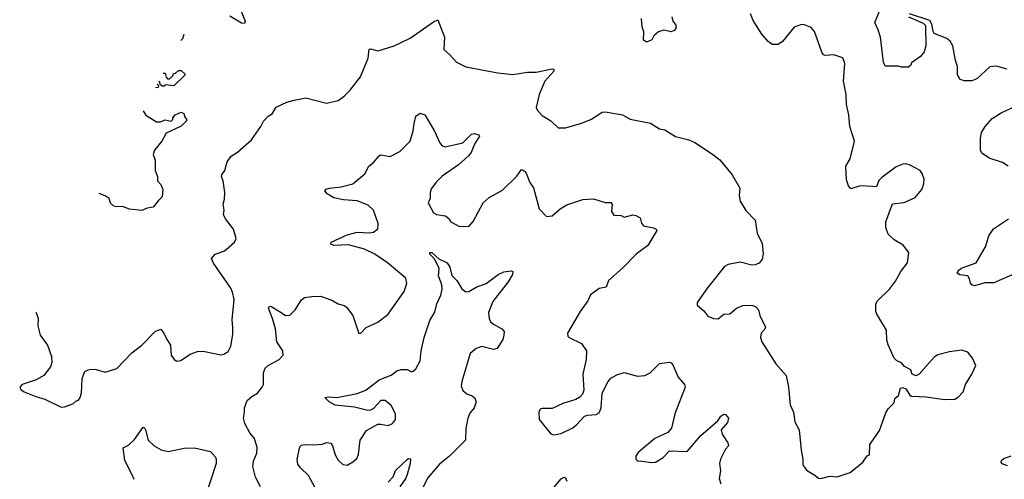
# Model space of a CAD drawing. Extents: x 2220333 to 2384341, y 721037 to 894043.
# Tile 162 of 256: x 2271023 to 2277737, y 851667 to 854805. Entities that reach past the tile are written whole.
import ezdxf

# ---------------------------------------------------------------- set-up
doc = ezdxf.new("R2010")
doc.units = 0

msp = doc.modelspace()

# ---------------------------------------------------------------- linework, layer by layer
at = {"layer": '0CON10XD'}
for points in [[(2272524.2, 854885), (2272560, 854795), (2272555, 854777.5), (2272535, 854781.2), (2272455, 854828.8)], [(2277083.6, 854825), (2277185, 854781.8), (2277199, 854765), (2277201.6, 854625), (2277191.1, 854585), (2277165, 854553.6), (2277105, 854510), (2277100, 854495), (2277085, 854480), (2277035, 854480), (2277015, 854487.5), (2276925, 854487.5), (2276912.5, 854515), (2276891.9, 854685), (2276877.8, 854735), (2276854.9, 854785), (2276885, 854863.5)], [(2271134, 852808.5), (2271136.2, 852805), (2271148, 852765), (2271145.8, 852715), (2271161.7, 852651.7), (2271212.7, 852582.7), (2271240.8, 852505), (2271242, 852465), (2271233.8, 852435), (2271186.7, 852375), (2271135, 852346.7), (2271040, 852315), (2271023, 852297), (2271030.7, 852280.7), (2271053.9, 852263.9), (2271132, 852232), (2271195, 852213.3), (2271305, 852160), (2271329.3, 852160.7), (2271385, 852182.5), (2271405, 852200), (2271425, 852207.5), (2271436.2, 852225), (2271444.1, 852255.9), (2271448.6, 852355), (2271466.1, 852403.9), (2271490, 852415), (2271515, 852418), (2271545, 852416.7), (2271605, 852398.8), (2271685, 852423.8), (2271788.8, 852531.2), (2271855, 852583.3), (2271947.5, 852675), (2271985, 852692.5), (2272006.7, 852665), (2272023.3, 852625), (2272051.7, 852581.7), (2272056, 852515), (2272075.8, 852485.8), (2272095, 852473.8), (2272122.7, 852477.3), (2272185, 852522), (2272235, 852540), (2272275, 852542), (2272395, 852516.2), (2272415, 852521.2), (2272445, 852540), (2272461.9, 852575), (2272475.6, 852655), (2272475.6, 852705), (2272472.5, 852755), (2272484.5, 852895), (2272473.5, 852945), (2272461.7, 852971.7), (2272345, 853142.5), (2272330, 853175), (2272355, 853203.8), (2272415, 853224), (2272430, 853235), (2272486.7, 853285), (2272499.5, 853310.5), (2272482, 853375), (2272426.2, 853445), (2272413.8, 853475), (2272416.2, 853505), (2272410, 853545), (2272420.7, 853579.3), (2272421.2, 853625), (2272410, 853705), (2272398.8, 853735), (2272401.2, 853745), (2272421.2, 853775), (2272436.7, 853835), (2272465, 853873.3), (2272509.1, 853900.9), (2272603.3, 853985), (2272666.7, 854075), (2272685, 854112.5), (2272717.5, 854145), (2272745, 854162.5), (2272773, 854207), (2272845, 854242), (2272895, 854256), (2272975, 854270.8), (2273115, 854235.6), (2273195, 854253.1), (2273237.5, 854285), (2273275.4, 854324.6), (2273346.2, 854415), (2273398.8, 854541.2), (2273405, 854602.5), (2273415, 854606.2), (2273467.3, 854592.7), (2273577.5, 854625), (2273685, 854678.8), (2273845, 854790), (2273875, 854802.5), (2273918.8, 854685), (2273915, 854600), (2273955, 854567.5), (2274002.5, 854515), (2274065, 854483.8), (2274282.9, 854442.9), (2274385, 854430), (2274485, 854446), (2274545, 854446.2), (2274655, 854468.8), (2274665.9, 854465.9), (2274665, 854453.3), (2274603.8, 854385), (2274566.1, 854293.9), (2274543.8, 854205), (2274553.3, 854185), (2274585, 854151.2), (2274644.3, 854114.3), (2274695.9, 854065.9), (2274745, 854066), (2274855, 854098), (2274917, 854123), (2274995, 854173.8), (2275015, 854176.7), (2275134.1, 854154.1), (2275185, 854126.2), (2275325, 854098.8), (2275385, 854060), (2275421.7, 854051.7), (2275495, 854006.7), (2275585, 853984), (2275626.2, 853966.2), (2275747.5, 853887.5), (2275797.7, 853847.7), (2275881.9, 853745), (2275934.1, 853654.1), (2275928.8, 853605), (2275936.7, 853565), (2275975, 853501.2), (2276039.2, 853435), (2276052.5, 853345), (2276085, 853280), (2276093, 853207), (2276085, 853170), (2276065, 853142.5), (2276039.3, 853130.7), (2276015, 853128.8), (2275935, 853150), (2275855, 853133.8), (2275829.5, 853120.5), (2275713.3, 852975), (2275642.5, 852875), (2275642.5, 852855), (2275687.7, 852817.7), (2275715, 852780), (2275753.9, 852763.9), (2275785, 852763.3), (2275825, 852793.3), (2275865, 852796.7), (2275910, 852835), (2275955, 852852.5), (2276015, 852856.7), (2276042.5, 852845), (2276060, 852825), (2276070, 852785), (2276108.8, 852705), (2276105, 852692.5), (2276078.8, 852665), (2276073.8, 852635), (2276083.3, 852605), (2276180, 852455), (2276248.8, 852375), (2276265.8, 852295), (2276277.5, 852175), (2276299.2, 852125), (2276309.5, 852059.5), (2276338.8, 852005), (2276352.2, 851865), (2276364.3, 851805), (2276362.9, 851765), (2276388.9, 851728.9), (2276446.1, 851696.1), (2276470, 851675), (2276485, 851672.5), (2276545, 851687.5), (2276596.4, 851683.6), (2276685, 851712.5), (2276773.3, 851785), (2276802, 851828), (2276817.5, 851835), (2276820, 851905), (2276862.5, 851965), (2276885, 852000), (2276929.3, 852120.7), (2276945, 852147.5), (2276985, 852190), (2276991.7, 852218.3), (2277015, 852240), (2277030, 852290), (2277045, 852293.3), (2277065, 852283.8), (2277092.1, 852242.1), (2277105, 852234), (2277205, 852230), (2277328.3, 852211.7), (2277400, 852215), (2277425, 852230), (2277456.2, 852265), (2277473.3, 852315), (2277516.7, 852385), (2277543.3, 852445), (2277521.2, 852495), (2277487.5, 852535), (2277445, 852548.9), (2277362.6, 852537.4), (2277285, 852517.8), (2277258.3, 852501.7), (2277157.5, 852385), (2277133, 852373), (2277110, 852385), (2277100, 852415), (2277057, 852437), (2277035, 852462.5), (2277005, 852476.2), (2276985, 852493.3), (2276944.4, 852585), (2276936.8, 852616.8), (2276934.1, 852684.1), (2276868.1, 852795), (2276861.9, 852815), (2276861.5, 852865), (2276873.1, 852885), (2276954.2, 852965), (2276995, 853018.8), (2277032, 853085), (2277076, 853145), (2277086.7, 853215), (2277047.5, 853265), (2276985, 853302.5), (2276945, 853340), (2276930, 853385), (2276928.8, 853425), (2276975, 853546.7), (2277055, 853556.2), (2277128.8, 853591.2), (2277173.9, 853646.1), (2277188.8, 853685), (2277190, 853715), (2277176.2, 853755), (2277162.5, 853775), (2277095, 853811.2), (2277065, 853820), (2277045, 853818.8), (2277000.3, 853799.7), (2276902.3, 853727.7), (2276882.5, 853707.5), (2276865.8, 853664.2), (2276840, 853665), (2276755, 853670), (2276690.7, 853650.7), (2276675, 853670), (2276661.7, 853711.7), (2276657.5, 853805), (2276685.8, 853855), (2276716.2, 853975), (2276683.8, 854075), (2276676, 854155), (2276660, 854225), (2276658, 854295), (2276640, 854385), (2276648.8, 854505), (2276636.7, 854545), (2276575, 854563.8), (2276515, 854560), (2276504.1, 854564.1), (2276492.7, 854582.7), (2276443.8, 854725), (2276420.5, 854750.5), (2276375, 854770), (2276355, 854771.2), (2276305, 854753.3), (2276225, 854656.2), (2276195, 854636.2), (2276155, 854636.2), (2276126.2, 854655), (2276084, 854705), (2276025, 854800), (2276007.5, 854845)], [(2275470, 854825), (2275476.7, 854795), (2275497.3, 854767.3), (2275497.5, 854745), (2275485, 854730), (2275465, 854722), (2275415, 854732), (2275378.8, 854721.2), (2275347.5, 854695), (2275333, 854667), (2275305, 854652.5), (2275295, 854652.5), (2275277.5, 854665), (2275278.3, 854721.7), (2275267.1, 854755), (2275263.4, 854813.4)], [(2277755.8, 854465.8), (2277685, 854488), (2277638.3, 854481.7), (2277549.3, 854400.7), (2277515, 854386.7), (2277465, 854387.1), (2277436.9, 854396.9), (2277417.3, 854427.3), (2277418.6, 854485), (2277404.5, 854525), (2277385.7, 854625.7), (2277368.3, 854658.3), (2277345, 854677.1), (2277259.3, 854709.3), (2277251.5, 854725), (2277243.9, 854775), (2277228.3, 854798.3), (2277090, 854845)], [(2272141.9, 854703), (2272133.8, 854675), (2272120.7, 854663.2)], [(2272002, 854440), (2272015, 854440), (2272021.7, 854411.7), (2272031.7, 854401.7), (2272045, 854400), (2272068.3, 854421.7), (2272071.7, 854438.3), (2272085, 854440), (2272105, 854457.5), (2272125, 854457.5), (2272150, 854435), (2272150, 854425), (2272075, 854352.5), (2272015, 854360), (2272008.3, 854351.7), (2271995, 854350), (2271981.7, 854361.7), (2271978.3, 854378.3), (2271971.5, 854382.7)], [(2271961.4, 854363.6), (2271970, 854355), (2271968.3, 854341.7), (2271948.7, 854339.9)], [(2271865, 854182.5), (2271883.9, 854153.9), (2271955, 854106.7), (2271983, 854107), (2272015, 854120), (2272055, 854112.5), (2272067, 854123), (2272067.5, 854135), (2272082.5, 854155), (2272125, 854173.3), (2272142.5, 854165), (2272148.3, 854138.3), (2272160, 854125), (2272160, 854115), (2272125, 854077.5), (2272020.7, 854029.3), (2271992.5, 853975), (2271943.3, 853915), (2271932.5, 853885), (2271946.7, 853846.7), (2271947.5, 853775), (2271962.5, 853735), (2271962.5, 853705), (2271985, 853680), (2271998.8, 853645), (2271994, 853595), (2271968.3, 853568.3), (2271932.5, 853525), (2271892.7, 853517.3), (2271855, 853501.2), (2271771.7, 853511.7), (2271725, 853530), (2271685, 853526.7), (2271665, 853532.5), (2271643, 853553), (2271633.3, 853585), (2271605, 853602.5), (2271564.5, 853617.7)], [(2277764.3, 853804.3), (2277725, 853830), (2277635, 853858.8), (2277584.2, 853894.2), (2277574, 853915), (2277574, 853995), (2277582.5, 854035), (2277605.8, 854075), (2277655, 854129.2), (2277715, 854168.8), (2277843, 854227)], [(2272666, 851615), (2272632.1, 851682.1), (2272611.8, 851755), (2272618.3, 851791.7), (2272639.5, 851845), (2272643.1, 851885), (2272624.5, 851944.5), (2272592, 851985), (2272557.7, 852047.7), (2272549.2, 852085), (2272557.1, 852125), (2272555.7, 852155), (2272575, 852205.8), (2272605, 852232.2), (2272645, 852255.8), (2272676.9, 852295), (2272685.6, 852315), (2272685.7, 852395), (2272696, 852425), (2272717.2, 852442.8), (2272793.3, 852485), (2272819.2, 852515), (2272818.1, 852545), (2272775.6, 852605), (2272766.5, 852695), (2272747.9, 852765), (2272719.4, 852835), (2272725, 852847.5), (2272735, 852849.4), (2272812.2, 852802.2), (2272835, 852785.6), (2272865, 852787.1), (2272901.1, 852825), (2272945, 852892), (2272965, 852907.5), (2273014.2, 852915.8), (2273077, 852917), (2273156.6, 852886.6), (2273195, 852864.3), (2273235, 852854), (2273252.1, 852842.1), (2273295.8, 852785), (2273335, 852662.5), (2273350, 852665), (2273385, 852702.5), (2273465, 852739.2), (2273536, 852795), (2273645, 852950), (2273663.9, 853003.9), (2273655, 853040), (2273530, 853145), (2273445, 853203.1), (2273375, 853238.6), (2273265, 853266.9), (2273166.1, 853263.9), (2273145, 853272.5), (2273146.7, 853285), (2273255, 853335.8), (2273325, 853354.3), (2273405, 853348.6), (2273435.6, 853354.4), (2273465, 853377.5), (2273467, 853413), (2273435.6, 853505), (2273398.3, 853538.3), (2273325, 853568.9), (2273230, 853575), (2273165, 853589.4), (2273118.8, 853615), (2273103.9, 853636.1), (2273113.1, 853646.9), (2273135, 853654.3), (2273215, 853662.5), (2273295.7, 853684.3), (2273377, 853753), (2273403.3, 853805), (2273435, 853829.2), (2273475, 853876), (2273485, 853881.2), (2273548.7, 853871.3), (2273615.5, 853904.5), (2273685.6, 853975), (2273706.7, 854045), (2273713.3, 854096.7), (2273725, 854146.7), (2273755, 854167.5), (2273786.7, 854155), (2273848.3, 854048.3), (2273889.5, 853959.5), (2273904.2, 853944.2), (2273925, 853936.7), (2274045, 853963.3), (2274105, 854023.8), (2274125, 854026.7), (2274155, 854017.5), (2274159.3, 854009.3), (2274124.3, 853955.7), (2274101.2, 853898.8), (2274084.2, 853875.8), (2274015, 853814), (2273905, 853736), (2273865, 853698), (2273829.2, 853650.8), (2273821.2, 853625), (2273821.8, 853585), (2273809.2, 853555), (2273845, 853486), (2273865, 853474.4), (2273926.7, 853465), (2273951.2, 853445), (2273963.3, 853425), (2274017.5, 853395), (2274085, 853392.5), (2274115, 853426), (2274184.4, 853555), (2274225, 853590.8), (2274315, 853640), (2274412.7, 853737.3), (2274445, 853782.5), (2274465, 853771.2), (2274476.2, 853756.2), (2274502.3, 853692.3), (2274525.9, 853655.9), (2274565, 853512.5), (2274615, 853461.2), (2274653.6, 853466.4), (2274707.7, 853512.3), (2274755, 853541.2), (2274863.6, 853576.4), (2274935, 853582.5), (2275015, 853556.7), (2275055, 853557.5), (2275062.5, 853545), (2275057.5, 853495), (2275075, 853470), (2275125, 853467.5), (2275145, 853457.5), (2275205, 853472.5), (2275225, 853467.5), (2275253, 853453), (2275262.5, 853415), (2275276.4, 853396.4), (2275345, 853384), (2275364, 853374), (2275368, 853365), (2275305.9, 853264.1), (2275226.2, 853205), (2275135, 853110), (2275038.8, 853025), (2275022, 852978), (2274975, 852970), (2274915, 852926.2), (2274896.7, 852885), (2274845, 852813.3), (2274758.8, 852665), (2274761.2, 852645), (2274770, 852635), (2274854.3, 852594.3), (2274887.8, 852545), (2274885.4, 852484.6), (2274862.9, 852385), (2274870.6, 852275), (2274861.5, 852248.5), (2274842.7, 852227.3), (2274815, 852211.1), (2274726.7, 852185), (2274655, 852151.1), (2274585, 852151.2), (2274572.5, 852145), (2274563.6, 852126.4), (2274566, 852075), (2274645, 851976.7), (2274665, 851970), (2274715, 851980), (2274795, 852017.5), (2274820.9, 852039.1), (2274875, 852097.1), (2274895.5, 852104.5), (2274955, 852109.4), (2274975, 852121.2), (2274987.8, 852155), (2274995.4, 852254.6), (2275035.6, 852335), (2275055, 852358.1), (2275095, 852380), (2275145, 852395.8), (2275235, 852370), (2275285, 852375.6), (2275322.5, 852395), (2275385, 852456.7), (2275455, 852466.2), (2275465, 852462.5), (2275477.7, 852447.7), (2275514.2, 852364.2), (2275556.2, 852315), (2275560, 852295), (2275490, 852115), (2275468.6, 852015), (2275443.7, 851986.3), (2275355, 851946.2), (2275240.3, 851849.7), (2275223.8, 851825), (2275223.8, 851805), (2275235, 851794), (2275265, 851790), (2275330.7, 851780.7), (2275358.8, 851785), (2275410.8, 851815), (2275455, 851860.8), (2275575, 851856.7), (2275668, 851965), (2275783.2, 852066.8), (2275805, 852098.8), (2275825, 852111.2), (2275835, 852110), (2275856.2, 852085), (2275848.8, 852055), (2275806, 852005), (2275814, 851975), (2275851.2, 851915), (2275856.7, 851895), (2275836.4, 851873.6), (2275802.5, 851805), (2275794.3, 851775), (2275801.2, 851725), (2275792.7, 851672.7), (2275804, 851635)], [(2277823.4, 853076.6), (2277665, 853007.8), (2277605, 853008.2), (2277535, 852988.6), (2277515, 852994), (2277506.2, 853005), (2277500.8, 853035), (2277487.5, 853055), (2277433, 853063), (2277414.6, 853074.6), (2277425.5, 853095), (2277448.8, 853111.2), (2277545.3, 853145), (2277608.2, 853255), (2277631.7, 853328.3), (2277664.2, 853375.8), (2277766.2, 853445)], [(2273040.9, 851605), (2272992.8, 851692.8), (2272938, 851745), (2272920.5, 851770.5), (2272916, 851805), (2272932.3, 851887.7), (2272945, 851900), (2272965.8, 851904.2), (2273025, 851901.4), (2273085, 851907.5), (2273115, 851918), (2273143.9, 851913.9), (2273155.7, 851895.7), (2273173.2, 851833.2), (2273195, 851798.8), (2273227.3, 851767.3), (2273255, 851764), (2273295, 851785.8), (2273320.9, 851809.1), (2273333, 851837), (2273344, 851935), (2273388.8, 852001.2), (2273465, 852042.5), (2273485, 852044.2), (2273535, 852034.2), (2273565, 852047.5), (2273585, 852076.2), (2273586.2, 852115), (2273555, 852171.8), (2273515, 852205.3), (2273485, 852205.4), (2273435, 852150), (2273415, 852138.5), (2273397.6, 852137.6), (2273305, 852160.5), (2273175, 852172.2), (2273134.2, 852195), (2273103.8, 852226.2), (2273129.2, 852230.8), (2273185, 852224.5), (2273325, 852252.2), (2273383.4, 852276.6), (2273474, 852346), (2273555, 852376.9), (2273595, 852407.1), (2273625, 852415.8), (2273665, 852416.2), (2273695, 852401.2), (2273705.8, 852404.2), (2273725, 852421.2), (2273754.4, 852475), (2273761.5, 852545), (2273780.3, 852635), (2273820.7, 852750.7), (2273853, 852807), (2273867.5, 852865), (2273895.5, 852925), (2273902.9, 852965), (2273902.5, 852995), (2273879.2, 853055), (2273884, 853105), (2273851.2, 853171.2), (2273818.8, 853205), (2273820, 853215), (2273834.3, 853215.7), (2273882.1, 853172.1), (2273937.3, 853145), (2273956.2, 853115), (2273968.9, 853058.9), (2274004.6, 853024.6), (2274038.3, 852968.3), (2274065, 852946.7), (2274085, 852948.8), (2274135, 852978.8), (2274205, 853002.9), (2274285, 853066), (2274325, 853083.8), (2274375, 853090), (2274386.4, 853086.4), (2274383.3, 853065), (2274355, 853016.2), (2274250.3, 852879.7), (2274220.8, 852805), (2274224.2, 852765), (2274232.7, 852742.7), (2274253.3, 852725), (2274311.2, 852695), (2274325.8, 852675), (2274325, 852650), (2274317.7, 852622.3), (2274279.3, 852560.7), (2274255, 852553.8), (2274175, 852574.3), (2274135, 852558.9), (2274094.4, 852525), (2274036.9, 852335), (2274034.4, 852304.4), (2274043.7, 852273.7), (2274071.4, 852251.4), (2274105, 852239.2), (2274123.8, 852225), (2274135.7, 852195), (2274121.1, 852155), (2274091.5, 852118.5), (2274079.1, 852085), (2274065.5, 852015), (2274064, 851935), (2273955, 851824), (2273885, 851771.2), (2273802.9, 851675), (2273770, 851605)], [(2271804, 851665), (2271787, 851703), (2271740.8, 851795), (2271727.5, 851882.5), (2271765, 851900), (2271805, 851938), (2271865, 852023.8), (2271875, 852018.8), (2271881.4, 852005), (2271899.2, 851935), (2271940.8, 851895), (2271988, 851868), (2272035, 851857.8), (2272145, 851879.2), (2272215, 851881.2), (2272325, 851856.7), (2272358.3, 851818.3), (2272363.9, 851803.9), (2272362.5, 851775), (2272291.3, 851558.7)], [(2273535, 851646.7), (2273570, 851685), (2273585, 851726.7), (2273665, 851802.5), (2273675, 851810), (2273687, 851807), (2273686.7, 851775), (2273665, 851700), (2273655, 851673.8), (2273614.3, 851615)], [(2277760, 851760), (2277722.7, 851772.7), (2277716.2, 851785), (2277718.8, 851795), (2277735, 851808.8), (2277785, 851826.7)], [(2274665, 851611.2), (2274715, 851670), (2274735, 851681.2), (2274745, 851676.7), (2274754, 851655)]]:
    msp.add_lwpolyline(points, dxfattribs=at)

doc.saveas('drawing.dxf')
